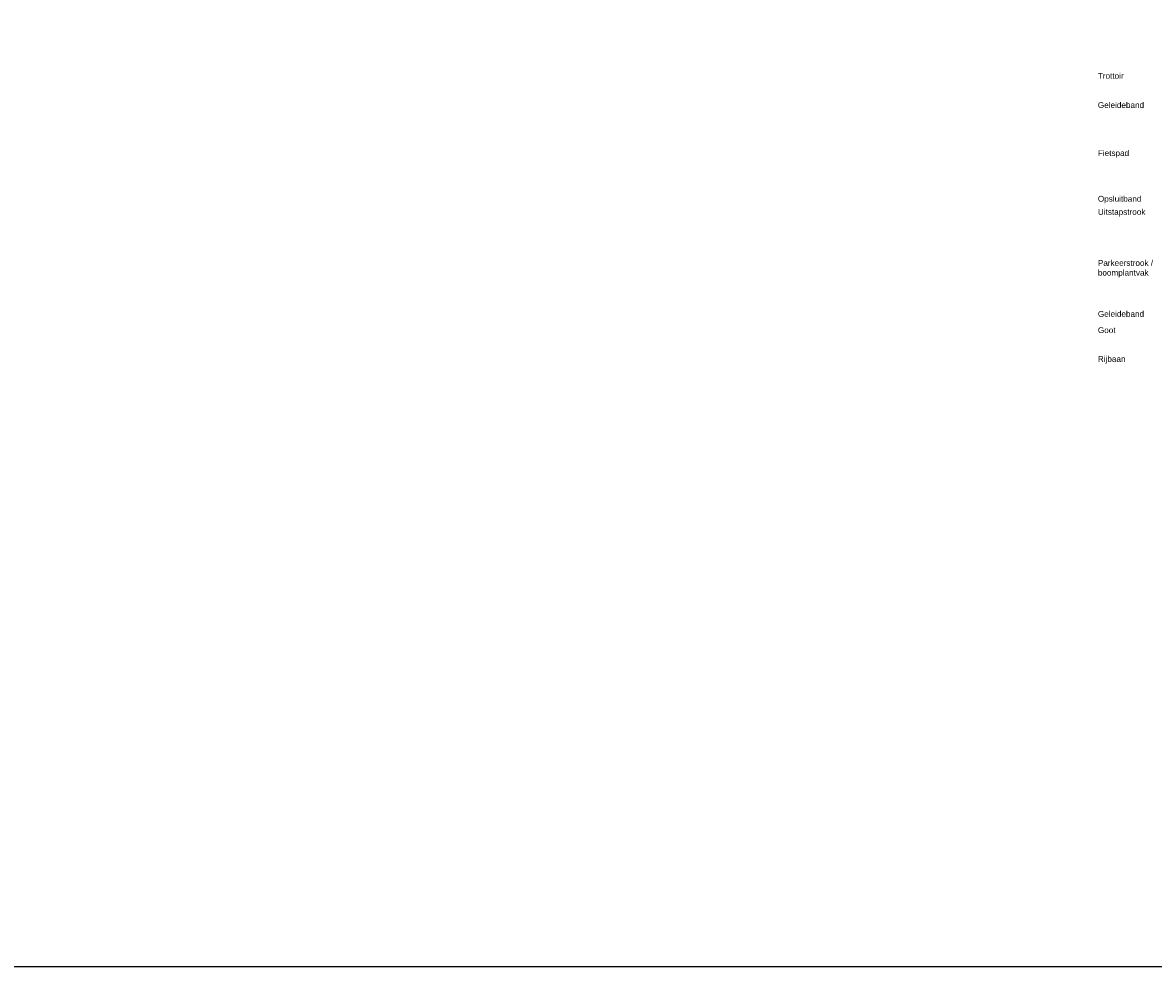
# Model space of a CAD drawing. Header units: metres. Extents: x -1 to 197910, y -70 to 354116.
# Tile 19 of 65: x 92 to 117, y -15 to 6. Entities that reach past the tile are written whole.
import ezdxf

# ---------------------------------------------------------------- set-up
doc = ezdxf.new("R2010")
doc.units = ezdxf.units.M
doc.layers.add('X-XX-AL-AANKLEDING-T25', color=7, linetype='Continuous', lineweight=25)
doc.styles.add('NLCS_ISO', font='arial.ttf')

msp = doc.modelspace()

# ---------------------------------------------------------------- linework, layer by layer
at = {"layer": 'Defpoints', "color": 6}
msp.add_lwpolyline([(68.238, 25.789), (68.238, -14.686), (163.371, -14.686), (163.371, -9.962), (172.06, -9.962), (172.06, 25.789)], close=True, dxfattribs=at)

# ---------------------------------------------------------------- texts
at = {"layer": 'X-XX-AL-AANKLEDING-T25', "char_height": 0.125, "attachment_point": 1, "style": 'NLCS_ISO'}
for s, insert, width in [('Trottoir', (115.546, 4.473), 0.97569), ('Geleideband', (115.546, 3.846), 0.97569), ('Fietspad', (115.546, 2.816), 0.97569), ('Opsluitband', (115.546, 1.836), 0.97569), ('Uitstapstrook', (115.546, 1.555), 0.97569), ('Parkeerstrook /\\Pboomplantvak', (115.546, 0.46), 1.21154), ('Geleideband', (115.546, -0.633), 0.97569), ('Goot', (115.546, -0.981), 0.97569), ('Rijbaan', (115.546, -1.598), 0.97569)]:
    msp.add_mtext(s, dxfattribs=dict(at, insert=insert, width=width))

doc.saveas('drawing.dxf')
